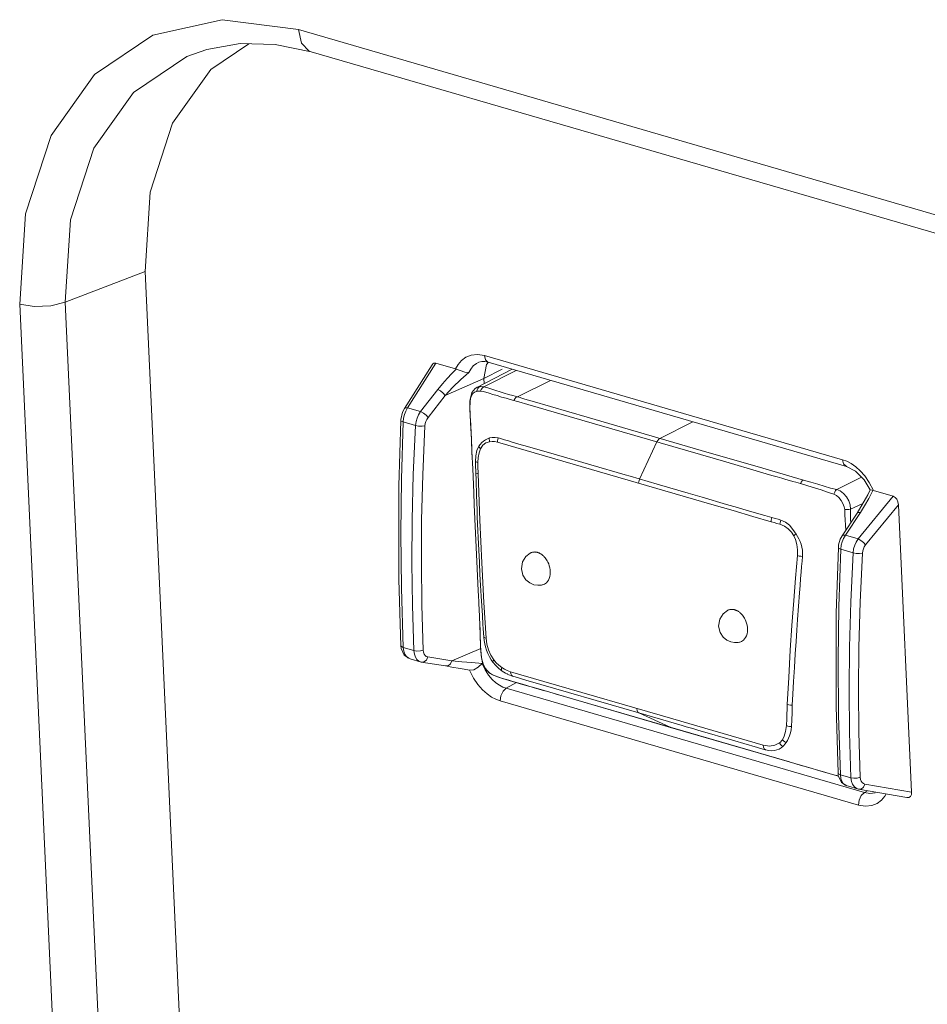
# Model space of a CAD drawing. Header units: millimetres. Extents: x 3925 to 5043, y -86 to 778.
# Tile 205 of 256: x 4862.63 to 4869.24, y 101.86 to 109.03. Entities that reach past the tile are written whole.
import ezdxf

# ---------------------------------------------------------------- set-up
doc = ezdxf.new("R2010")
doc.units = ezdxf.units.MM
doc.header["$LTSCALE"] = 46.255
doc.layers.add('A70-LETO-KEYDXF_CONTINUOUS_LINE', color=7, linetype='CONTINUOUS')
doc.layers.add('H30K-REAR-CODXF_CONTINUOUS_LINE', color=7, linetype='CONTINUOUS')

msp = doc.modelspace()

# ---------------------------------------------------------------- linework, layer by layer
at = {"layer": 'A70-LETO-KEYDXF_CONTINUOUS_LINE', "color": 7, "linetype": 'Continuous', "lineweight": 0}
for p, q in [((4866.2174, 106.485), (4865.9588, 106.3526)), ((4866.0099, 106.3562), (4866.2465, 106.4765)), ((4865.9597, 106.3528), (4865.9461, 106.3443)), ((4865.9597, 106.3528), (4865.9588, 106.3524)), ((4865.9723, 106.3528), (4865.9804, 106.3583)), ((4865.9804, 106.3583), (4865.9897, 106.3585)), ((4865.9897, 106.3585), (4865.9995, 106.3577)), ((4865.9915, 106.3381), (4865.9999, 106.349)), ((4865.9995, 106.3577), (4866.0099, 106.3562)), ((4865.9999, 106.349), (4866.0099, 106.3562)), ((4866.496, 106.4039), (4866.2568, 106.2826)), ((4865.9231, 106.3156), (4865.9101, 106.2648)), ((4865.9137, 106.2714), (4865.9196, 106.291)), ((4865.9461, 106.3443), (4865.9231, 106.3156)), ((4865.9418, 106.3178), (4865.9577, 106.3236)), ((4865.9653, 106.3247), (4865.9569, 106.3235)), ((4865.9855, 106.3247), (4865.9915, 106.3381)), ((4866.2568, 106.2826), (4866.2205, 106.2924)), ((4865.9092, 106.2557), (4865.9076, 106.2139)), ((4865.9106, 106.2497), (4865.9085, 106.1991)), ((4865.9101, 106.2648), (4865.9092, 106.2558)), ((4865.9092, 106.2558), (4865.9092, 106.2556)), ((4865.9092, 106.2556), (4865.9106, 106.2497)), ((4865.9106, 106.2497), (4865.9137, 106.2714)), ((4866.2651, 106.2478), (4866.331, 106.2282)), ((4866.331, 106.2282), (4866.54, 106.1678)), ((4866.4971, 106.2129), (4866.3619, 106.2519)), ((4866.7629, 106.1354), (4866.4971, 106.2129)), ((4865.9085, 106.1991), (4865.9107, 106.1425)), ((4866.54, 106.1678), (4867.7724, 105.8092)), ((4867.6527, 105.8767), (4866.7629, 106.1354)), ((4867.2932, 105.9812), (4867.5323, 106.1025)), ((4865.9187, 106.0155), (4865.9187, 106.0154)), ((4865.9187, 106.0154), (4865.919, 106.0139)), ((4865.919, 106.0139), (4865.9201, 105.9849)), ((4865.9201, 105.9849), (4865.9211, 105.956)), ((4865.9211, 105.956), (4865.9222, 105.9191)), ((4866.3295, 105.9221), (4866.2665, 105.9401)), ((4866.5388, 105.8611), (4866.3295, 105.9221)), ((4867.2705, 105.9552), (4867.1451, 105.6848)), ((4865.9234, 105.8855), (4865.9292, 105.7589)), ((4867.0408, 105.7151), (4866.5388, 105.8611)), ((4865.9254, 105.8412), (4865.9255, 105.84)), ((4867.7724, 105.8092), (4868.0184, 105.7378)), ((4865.9292, 105.7589), (4865.9367, 105.5879)), ((4865.9697, 105.7238), (4865.9807, 105.3859)), ((4867.0756, 105.705), (4867.0408, 105.7151)), ((4867.2724, 105.6478), (4867.0756, 105.705)), ((4868.7599, 105.6993), (4868.581, 105.6086)), ((4865.9367, 105.5879), (4865.9407, 105.498)), ((4865.9407, 105.498), (4865.9597, 105.0851)), ((4868.6815, 105.4653), (4868.7705, 105.5069)), ((4868.6397, 105.4252), (4868.6387, 105.4626)), ((4868.6416, 105.3889), (4868.6397, 105.4252)), ((4865.9807, 105.3859), (4865.9948, 105.0736)), ((4865.9779, 105.0772), (4865.9736, 105.1667)), ((4865.9597, 105.0851), (4865.9697, 104.8737)), ((4865.9823, 104.9916), (4865.9779, 105.0772)), ((4865.9868, 104.9102), (4865.9823, 104.9916)), ((4865.9697, 104.8737), (4865.9716, 104.8322)), ((4866.0002, 104.6904), (4865.9914, 104.8328)), ((4865.9754, 104.7375), (4865.9755, 104.7365)), ((4865.9761, 104.7249), (4865.9756, 104.7365)), ((4865.9936, 104.3845), (4865.9936, 104.3841)), ((4865.9936, 104.3841), (4865.9941, 104.3828)), ((4865.9998, 104.3552), (4865.9941, 104.3828)), ((4866.0086, 104.3302), (4865.9998, 104.3552)), ((4866.0969, 104.3278), (4866.0761, 104.3516)), ((4866.0205, 104.3086), (4866.0086, 104.3302)), ((4866.0337, 104.291), (4866.0205, 104.3086)), ((4866.0337, 104.291), (4866.035, 104.2886)), ((4866.035, 104.2886), (4866.0435, 104.2799)), ((4866.0412, 104.2829), (4866.0437, 104.2797)), ((4866.0438, 104.2796), (4866.0526, 104.2724)), ((4866.0526, 104.2724), (4866.0782, 104.2573)), ((4866.1099, 104.3149), (4866.0969, 104.3278)), ((4866.1102, 104.3146), (4866.1099, 104.3149)), ((4866.1197, 104.306), (4866.1102, 104.3146)), ((4866.1447, 104.2864), (4866.1197, 104.306)), ((4866.1201, 104.3292), (4866.1404, 104.3134)), ((4866.1409, 104.2904), (4866.1448, 104.2863)), ((4866.1677, 104.2718), (4866.1447, 104.2864)), ((4866.1798, 104.2654), (4866.1677, 104.2718)), ((4866.1813, 104.2904), (4866.2043, 104.2817)), ((4866.448, 104.2108), (4866.2043, 104.2817)), ((4866.2061, 104.2671), (4866.2043, 104.2817)), ((4866.0657, 104.2648), (4866.0801, 104.2575)), ((4866.0782, 104.2573), (4866.085, 104.2543)), ((4866.085, 104.2543), (4866.0801, 104.2575)), ((4866.0864, 104.2537), (4866.1461, 104.2327)), ((4866.1814, 104.2646), (4866.1798, 104.2654)), ((4866.1798, 104.2654), (4866.1817, 104.2644)), ((4866.2217, 104.2105), (4866.2914, 104.1909)), ((4867.3878, 103.9374), (4866.448, 104.2108)), ((4866.4083, 104.1565), (4866.4056, 104.1575)), ((4867.3676, 103.8774), (4866.5298, 104.121)), ((4867.1403, 103.9813), (4867.4559, 103.8895)), ((4867.1403, 103.9813), (4867.3676, 103.8774)), ((4868.2165, 103.939), (4868.2204, 104.0433)), ((4867.0299, 103.9754), (4867.3701, 103.8765)), ((4868.0439, 103.7466), (4867.3878, 103.9374)), ((4868.2136, 103.8897), (4868.2165, 103.939)), ((4868.2371, 103.6245), (4867.3676, 103.8774)), ((4867.3701, 103.8765), (4867.3676, 103.8774)), ((4867.3701, 103.8765), (4868.0262, 103.6856)), ((4867.9039, 103.7591), (4868.0039, 103.7301)), ((4868.0039, 103.7301), (4868.0424, 103.7186)), ((4868.0424, 103.7186), (4868.0611, 103.7135)), ((4868.0262, 103.6856), (4868.3348, 103.5961)), ((4868.332, 103.5972), (4868.2902, 103.6091)), ((4868.332, 103.5972), (4868.3348, 103.5961))]:
    msp.add_line(p, q, dxfattribs=at)
for points in [[(4865.9577, 106.3236), (4865.9607, 106.335), (4865.9656, 106.3448), (4865.9723, 106.3528)], [(4865.9804, 106.3583), (4865.9619, 106.3538), (4865.9597, 106.3528)], [(4866.0099, 106.3562), (4866.0397, 106.3492), (4866.0682, 106.3401), (4866.0987, 106.3294), (4866.1285, 106.3195), (4866.159, 106.31), (4866.1897, 106.301), (4866.2205, 106.2924)], [(4865.9196, 106.291), (4865.9291, 106.3071), (4865.9418, 106.3178)], [(4865.9855, 106.3247), (4865.9749, 106.3252), (4865.9653, 106.3247)], [(4865.9855, 106.3247), (4866.0046, 106.3223), (4866.0261, 106.3174)], [(4866.0261, 106.3174), (4866.0503, 106.3105), (4866.0771, 106.3018), (4866.1067, 106.2923), (4866.1396, 106.2824), (4866.1732, 106.2729), (4866.2029, 106.2648), (4866.2291, 106.2579)], [(4866.2291, 106.2579), (4866.2354, 106.269), (4866.243, 106.2779), (4866.2516, 106.284)], [(4866.2924, 106.2725), (4866.2739, 106.2778), (4866.2568, 106.2826)], [(4865.9076, 106.2139), (4865.9139, 106.0933), (4865.9187, 106.0154)], [(4866.2291, 106.2579), (4866.247, 106.253), (4866.2651, 106.2478)], [(4866.3619, 106.2519), (4866.336, 106.2595), (4866.2924, 106.2725)], [(4865.9107, 106.1425), (4865.9152, 106.0805), (4865.919, 106.0139)], [(4865.9187, 106.0155), (4865.9205, 105.9694), (4865.9237, 105.8752), (4865.9254, 105.8412)], [(4865.9741, 105.9238), (4865.9602, 105.8923), (4865.9523, 105.8552), (4865.9501, 105.8138)], [(4865.9741, 105.9238), (4865.9836, 105.9378), (4865.995, 105.9505), (4866.0076, 105.9616), (4866.0214, 105.9711), (4866.0359, 105.9788), (4866.0512, 105.9846)], [(4865.9868, 105.9052), (4865.9812, 105.9113), (4865.9769, 105.9175), (4865.9741, 105.9238)], [(4866.0524, 105.9571), (4866.026, 105.9483), (4866.0034, 105.931), (4865.9868, 105.9052)], [(4866.0524, 105.9571), (4866.0508, 105.9663), (4866.0504, 105.9756), (4866.0512, 105.9846)], [(4866.0512, 105.9846), (4866.0715, 105.9885), (4866.0932, 105.9882), (4866.1158, 105.9841)], [(4866.0524, 105.9571), (4866.0701, 105.9588), (4866.0892, 105.9577), (4866.1094, 105.9539)], [(4866.1158, 105.9841), (4866.1124, 105.9742), (4866.1102, 105.9641), (4866.1094, 105.9539)], [(4866.1094, 105.9539), (4867.6713, 105.4996), (4867.8259, 105.4548), (4867.9694, 105.413), (4868.1019, 105.3742)], [(4866.1889, 105.9625), (4866.1518, 105.9739), (4866.1333, 105.9794), (4866.1158, 105.9841)], [(4866.2665, 105.9401), (4866.2085, 105.9568), (4866.1889, 105.9625)], [(4867.2705, 105.9552), (4867.2769, 105.9663), (4867.2846, 105.9751), (4867.2932, 105.9812)], [(4865.9672, 105.8045), (4865.9692, 105.8425), (4865.9759, 105.8764), (4865.9868, 105.9052)], [(4868.3379, 105.6776), (4868.0015, 105.7752), (4867.6527, 105.8767)], [(4865.9501, 105.8138), (4865.9528, 105.8103), (4865.9586, 105.8071), (4865.9672, 105.8045)], [(4865.9501, 105.8138), (4865.9505, 105.7873), (4865.9525, 105.7321)], [(4865.9672, 105.8045), (4865.9677, 105.7782), (4865.9697, 105.7238)], [(4865.9575, 105.5663), (4865.9542, 105.6769), (4865.9525, 105.7321)], [(4865.9697, 105.7239), (4865.9611, 105.7261), (4865.9552, 105.7289), (4865.9525, 105.7321)], [(4868.0184, 105.7378), (4868.066, 105.724), (4868.1086, 105.7115), (4868.1468, 105.7005), (4868.1805, 105.6904), (4868.2104, 105.6816), (4868.2372, 105.6743), (4868.2607, 105.6674), (4868.2815, 105.6616), (4868.2998, 105.6562), (4868.3157, 105.6514)], [(4867.1378, 105.6548), (4867.1389, 105.6649), (4867.1414, 105.675), (4867.1451, 105.6848)], [(4867.7786, 105.5005), (4867.6002, 105.5524), (4867.4994, 105.5817), (4867.2724, 105.6478)], [(4868.3379, 105.6776), (4868.3295, 105.6715), (4868.322, 105.6626), (4868.3157, 105.6513)], [(4868.5135, 105.5904), (4868.4675, 105.6058), (4868.4436, 105.6136), (4868.4197, 105.621), (4868.3945, 105.6286), (4868.369, 105.6361), (4868.3157, 105.6514)], [(4868.3379, 105.6776), (4868.392, 105.6624), (4868.4429, 105.6476), (4868.4902, 105.6332), (4868.5354, 105.6197), (4868.581, 105.6086)], [(4865.9736, 105.1667), (4865.9692, 105.2604), (4865.9672, 105.3073), (4865.965, 105.3582), (4865.963, 105.4091), (4865.961, 105.46), (4865.9592, 105.511), (4865.9575, 105.5663)], [(4868.5602, 105.5752), (4868.5362, 105.5829), (4868.5135, 105.5904)], [(4868.5602, 105.5752), (4868.5656, 105.5893), (4868.5727, 105.6007), (4868.581, 105.6086)], [(4868.6387, 105.4626), (4868.6351, 105.4837), (4868.6257, 105.5068), (4868.6121, 105.5298), (4868.5958, 105.5502), (4868.5781, 105.566), (4868.5602, 105.5752)], [(4868.6815, 105.4653), (4868.678, 105.4965), (4868.6675, 105.5274), (4868.6511, 105.5559), (4868.6304, 105.5802), (4868.6066, 105.5983), (4868.581, 105.6086)], [(4867.9294, 105.4568), (4867.8571, 105.4778), (4867.7786, 105.5005)], [(4868.109, 105.4042), (4868.0557, 105.4196), (4867.9294, 105.4568)], [(4868.6387, 105.4626), (4868.6544, 105.4621), (4868.6691, 105.463), (4868.6815, 105.4653)], [(4868.6815, 105.4653), (4868.681, 105.3913), (4868.6824, 105.3653)], [(4868.1019, 105.3742), (4868.1029, 105.3843), (4868.1053, 105.3944), (4868.109, 105.4042)], [(4868.1662, 105.3557), (4868.1453, 105.3622), (4868.1238, 105.3682), (4868.1019, 105.3742)], [(4868.1743, 105.3854), (4868.1532, 105.392), (4868.1314, 105.3981), (4868.109, 105.4041)], [(4868.1662, 105.3557), (4868.1676, 105.3657), (4868.1703, 105.3757), (4868.1743, 105.3854)], [(4868.1662, 105.3557), (4868.1991, 105.3412), (4868.2276, 105.3217), (4868.2509, 105.2981), (4868.268, 105.2726)], [(4868.1743, 105.3854), (4868.2067, 105.3711), (4868.2362, 105.3484), (4868.2619, 105.3184), (4868.2852, 105.2839)], [(4868.6479, 105.3138), (4868.6448, 105.3487), (4868.6416, 105.3889)], [(4868.268, 105.2726), (4868.273, 105.2764), (4868.2787, 105.2802), (4868.285, 105.2842)], [(4868.268, 105.2726), (4868.2807, 105.2436), (4868.2902, 105.209), (4868.2955, 105.17), (4868.2953, 105.1273)], [(4868.2852, 105.2839), (4868.2954, 105.2669), (4868.3045, 105.2497), (4868.3132, 105.2305), (4868.3206, 105.2109), (4868.3265, 105.1895), (4868.3302, 105.1675), (4868.3317, 105.1439), (4868.331, 105.1213)], [(4866.349, 105.1459), (4866.3169, 105.1211), (4866.2921, 105.0817), (4866.2836, 105.0302)], [(4866.4015, 105.1506), (4866.4003, 105.1509), (4866.3982, 105.1514), (4866.3959, 105.152), (4866.3934, 105.1525), (4866.3907, 105.1529), (4866.3879, 105.1532), (4866.3844, 105.1535), (4866.3808, 105.1537), (4866.377, 105.1536), (4866.373, 105.1533), (4866.369, 105.1528), (4866.3649, 105.152), (4866.3606, 105.1508), (4866.3562, 105.1493), (4866.3516, 105.1473), (4866.349, 105.1459)], [(4866.4943, 105.0047), (4866.4935, 105.0227), (4866.491, 105.039), (4866.4872, 105.0538), (4866.4826, 105.0671), (4866.4776, 105.0787), (4866.4724, 105.0888), (4866.4672, 105.0973), (4866.4622, 105.1047), (4866.4573, 105.111), (4866.4528, 105.1164), (4866.4484, 105.121), (4866.4443, 105.1251), (4866.4403, 105.1287), (4866.4364, 105.1319), (4866.4326, 105.1348), (4866.429, 105.1374), (4866.4254, 105.1398), (4866.4218, 105.1419), (4866.4184, 105.1437), (4866.4152, 105.1453), (4866.4124, 105.1465), (4866.4098, 105.1477), (4866.4072, 105.1486), (4866.4049, 105.1495), (4866.4028, 105.1502), (4866.4015, 105.1506)], [(4865.9948, 105.0736), (4866.0108, 104.7869), (4866.0275, 104.5255)], [(4868.2204, 104.0433), (4868.2307, 104.2406), (4868.2425, 104.4386), (4868.2546, 104.6192), (4868.268, 104.8002), (4868.2807, 104.9637), (4868.2953, 105.1273)], [(4868.331, 105.1213), (4868.3283, 105.0866), (4868.3246, 105.0482), (4868.3209, 105.006), (4868.3172, 104.9599), (4868.3133, 104.9096), (4868.3092, 104.8551), (4868.295, 104.6609)], [(4868.2953, 105.1273), (4868.306, 105.1244), (4868.3181, 105.1223), (4868.331, 105.1213)], [(4866.2836, 105.0302), (4866.2944, 104.9848), (4866.317, 104.9508), (4866.3453, 104.9281), (4866.375, 104.9155), (4866.4032, 104.9111), (4866.4293, 104.9127), (4866.4352, 104.9139)], [(4866.4352, 104.9139), (4866.4385, 104.9147), (4866.4448, 104.9168), (4866.4515, 104.9198), (4866.4586, 104.9242), (4866.4659, 104.9303), (4866.4734, 104.9384), (4866.4803, 104.9486), (4866.4861, 104.9608), (4866.4905, 104.9745), (4866.4933, 104.9893), (4866.4943, 105.0047)], [(4865.9914, 104.8328), (4865.9891, 104.8715), (4865.9868, 104.9102)], [(4865.9716, 104.8322), (4865.9732, 104.7928), (4865.9739, 104.7741), (4865.9756, 104.7365)], [(4865.9754, 104.7375), (4865.9817, 104.6238), (4865.9865, 104.4669), (4865.9936, 104.3845)], [(4867.7201, 104.6124), (4867.7286, 104.6637), (4867.7533, 104.7031), (4867.7855, 104.7281)], [(4867.8381, 104.7327), (4867.8369, 104.7331), (4867.8348, 104.7336), (4867.8325, 104.7341), (4867.83, 104.7346), (4867.8273, 104.735), (4867.8244, 104.7354), (4867.821, 104.7357), (4867.8174, 104.7359), (4867.8135, 104.7358), (4867.8096, 104.7355), (4867.8056, 104.735), (4867.8014, 104.7341), (4867.7972, 104.733), (4867.7928, 104.7314), (4867.7882, 104.7294), (4867.7855, 104.7281)], [(4867.9309, 104.5868), (4867.9301, 104.6048), (4867.9276, 104.6211), (4867.9238, 104.6359), (4867.9192, 104.6493), (4867.9142, 104.6609), (4867.909, 104.6709), (4867.9038, 104.6795), (4867.8988, 104.6868), (4867.8939, 104.6931), (4867.8893, 104.6985), (4867.885, 104.7032), (4867.8808, 104.7073), (4867.8769, 104.7109), (4867.873, 104.7141), (4867.8692, 104.717), (4867.8655, 104.7196), (4867.8619, 104.7219), (4867.8584, 104.724), (4867.855, 104.7258), (4867.8518, 104.7274), (4867.849, 104.7287), (4867.8463, 104.7298), (4867.8438, 104.7308), (4867.8415, 104.7316), (4867.8394, 104.7323), (4867.8381, 104.7327)], [(4866.0106, 104.5337), (4866.0079, 104.565), (4866.0057, 104.5956), (4866.0039, 104.6259), (4866.0002, 104.6904)], [(4868.295, 104.6609), (4868.2896, 104.5848), (4868.284, 104.5021), (4868.2782, 104.4118), (4868.2722, 104.3129), (4868.2663, 104.2109), (4868.2611, 104.1193), (4868.2571, 104.0381)], [(4865.9849, 104.5498), (4865.9836, 104.588), (4865.9817, 104.6247)], [(4867.8719, 104.4961), (4867.8629, 104.4944), (4867.8357, 104.4935), (4867.8086, 104.4986), (4867.7803, 104.5112), (4867.753, 104.5335), (4867.7309, 104.5672), (4867.7201, 104.6124)], [(4867.8719, 104.4961), (4867.8751, 104.4968), (4867.8813, 104.4989), (4867.888, 104.502), (4867.8951, 104.5064), (4867.9025, 104.5124), (4867.9099, 104.5205), (4867.9168, 104.5308), (4867.9227, 104.5429), (4867.9271, 104.5567), (4867.9298, 104.5715), (4867.9309, 104.5868)], [(4865.9872, 104.4545), (4865.9862, 104.4833), (4865.9849, 104.5498)], [(4866.0106, 104.5337), (4866.0131, 104.5303), (4866.0189, 104.5275), (4866.0275, 104.5255)], [(4866.0106, 104.5337), (4866.0134, 104.5096), (4866.0173, 104.4857), (4866.0227, 104.4626), (4866.0301, 104.4383), (4866.0394, 104.4141), (4866.0506, 104.3907), (4866.0632, 104.3694), (4866.0763, 104.3514)], [(4866.0829, 104.368), (4866.0605, 104.4024), (4866.0443, 104.4416), (4866.0334, 104.483), (4866.0275, 104.5255)], [(4865.9941, 104.3828), (4865.9911, 104.4043), (4865.9888, 104.4282), (4865.9872, 104.4545)], [(4865.9936, 104.3841), (4866.0018, 104.3472), (4866.0257, 104.3004), (4866.0351, 104.2886)], [(4866.083, 104.368), (4866.0784, 104.3611), (4866.0762, 104.3555), (4866.0763, 104.3514)], [(4866.0829, 104.368), (4866.1009, 104.3475), (4866.1201, 104.3292)], [(4866.0412, 104.2829), (4866.0387, 104.2855), (4866.0362, 104.2881), (4866.0337, 104.291)], [(4866.0412, 104.2829), (4866.0527, 104.2732), (4866.0657, 104.2648)], [(4866.1404, 104.3133), (4866.1387, 104.3043), (4866.1388, 104.2965), (4866.1409, 104.2904)], [(4866.1404, 104.3134), (4866.16, 104.3009), (4866.1813, 104.2904)], [(4866.0801, 104.2575), (4866.0982, 104.2501), (4866.1182, 104.243)], [(4866.1182, 104.243), (4866.1402, 104.2356), (4866.1646, 104.2277)], [(4866.1461, 104.2327), (4866.2931, 104.1898), (4866.4083, 104.1565)], [(4866.1646, 104.2277), (4866.1917, 104.2194), (4866.2217, 104.2105)], [(4866.2194, 104.2492), (4866.1926, 104.2594), (4866.1814, 104.2646)], [(4866.2194, 104.2492), (4866.2114, 104.2559), (4866.2061, 104.2671)], [(4866.2194, 104.2492), (4866.2381, 104.2434), (4866.2766, 104.2325)], [(4866.2766, 104.2325), (4866.3159, 104.221), (4867.1403, 103.9813)], [(4866.2914, 104.1909), (4866.3312, 104.1795), (4866.3707, 104.1679), (4866.4523, 104.1437)], [(4866.4082, 104.1565), (4866.68, 104.0772), (4867.0299, 103.9754)], [(4867.1403, 103.9813), (4867.1319, 103.9881), (4867.1264, 103.9994), (4867.1241, 104.0142)], [(4868.2204, 104.0433), (4868.2313, 104.0401), (4868.2438, 104.0381), (4868.257, 104.0373)], [(4868.257, 104.0373), (4868.255, 103.982), (4868.2529, 103.9302), (4868.25, 103.8823)], [(4867.4559, 103.8895), (4867.4849, 103.8811), (4867.5139, 103.8726), (4867.5409, 103.8648), (4867.5679, 103.8569)], [(4867.5679, 103.8569), (4867.8384, 103.7782), (4867.9039, 103.7591)], [(4868.2136, 103.8897), (4868.2084, 103.8475), (4868.1987, 103.8126), (4868.1851, 103.7855)], [(4868.25, 103.8823), (4868.2475, 103.8592), (4868.2432, 103.8358), (4868.2371, 103.8157), (4868.2293, 103.7969), (4868.2209, 103.7811), (4868.2114, 103.7661)], [(4868.2137, 103.8896), (4868.2245, 103.886), (4868.2368, 103.8835), (4868.2501, 103.8823)], [(4868.1851, 103.7855), (4868.1788, 103.7772), (4868.1716, 103.7697), (4868.1632, 103.763)], [(4868.185, 103.7854), (4868.1927, 103.7778), (4868.2016, 103.7713), (4868.2114, 103.7661)], [(4868.188, 103.7372), (4868.1953, 103.7451), (4868.2031, 103.7547), (4868.2114, 103.7661)], [(4868.1632, 103.763), (4868.1309, 103.7467), (4868.0909, 103.7402), (4868.0439, 103.7466)], [(4868.0439, 103.7466), (4868.0465, 103.732), (4868.0524, 103.7205), (4868.0611, 103.7135)], [(4868.0611, 103.7135), (4868.0856, 103.7086), (4868.1075, 103.7067), (4868.1272, 103.7078), (4868.1453, 103.7118), (4868.1619, 103.7186), (4868.1763, 103.7274), (4868.188, 103.7372)], [(4868.1632, 103.763), (4868.17, 103.7528), (4868.1785, 103.744), (4868.188, 103.7372)], [(4868.332, 103.5972), (4868.3679, 103.5869), (4868.4077, 103.5755)], [(4868.3348, 103.5961), (4868.3765, 103.5842), (4868.4563, 103.5608)], [(4868.4077, 103.5755), (4868.4943, 103.55), (4868.5337, 103.5387), (4868.5692, 103.529), (4868.5937, 103.5225)], [(4868.4563, 103.5608), (4868.5329, 103.5381), (4868.5943, 103.5212)]]:
    msp.add_lwpolyline(points, dxfattribs=at)
at = {"layer": 'H30K-REAR-CODXF_CONTINUOUS_LINE', "color": 7, "linetype": 'Continuous', "lineweight": 0}
for p, q in [((4864.6596, 108.9582), (4864.1057, 109.0305)), ((4864.6596, 108.9582), (4901.4245, 98.2647)), ((4864.2996, 108.8555), (4864.0216, 108.6678)), ((4864.4917, 108.8505), (4864.753, 108.7968)), ((4864.753, 108.7968), (4901.518, 98.1033)), ((4863.5433, 107.1966), (4862.9611, 106.9721)), ((4863.9225, 98.9556), (4863.5433, 107.1966)), ((4863.0094, 98.7165), (4862.6301, 106.9576)), ((4862.9611, 106.9721), (4863.3404, 98.7311)), ((4865.9643, 106.5925), (4866.0145, 106.5842)), ((4866.0145, 106.5842), (4868.623, 105.8255)), ((4865.6339, 106.5177), (4865.432, 106.1987)), ((4865.6612, 106.5282), (4865.4556, 106.2035)), ((4865.6612, 106.5282), (4865.8045, 106.4865)), ((4865.958, 106.5273), (4865.9743, 106.5353)), ((4866.0101, 106.4163), (4866.0293, 106.52)), ((4866.0175, 106.5407), (4866.0425, 106.5358)), ((4866.0293, 106.52), (4866.0433, 106.5351)), ((4866.0425, 106.5358), (4868.6511, 105.7771)), ((4865.8383, 106.4757), (4865.8049, 106.4873)), ((4865.9019, 106.4606), (4865.842, 106.4089)), ((4866.0101, 106.4163), (4866.145, 106.4857)), ((4865.729, 106.2932), (4866.0101, 106.4163)), ((4865.7843, 106.353), (4865.729, 106.2932)), ((4865.842, 106.4089), (4865.7843, 106.353)), ((4866.0118, 106.3797), (4866.0101, 106.4163)), ((4865.5494, 106.1762), (4865.6743, 106.3366)), ((4865.604, 106.1329), (4865.729, 106.2932)), ((4865.432, 106.1989), (4865.4183, 106.1718)), ((4865.432, 106.1989), (4865.432, 106.1987)), ((4865.4556, 106.2035), (4865.5494, 106.1762)), ((4865.5348, 106.1533), (4865.5494, 106.1762)), ((4865.5897, 106.1501), (4865.604, 106.1329)), ((4865.4262, 106.1293), (4865.4229, 106.1007)), ((4865.4229, 106.1007), (4865.5128, 106.0746)), ((4865.5128, 106.0746), (4865.5353, 106.0702)), ((4865.5353, 106.0702), (4865.5602, 106.0693)), ((4865.5602, 106.0693), (4865.5815, 106.0721)), ((4868.6511, 105.7771), (4868.7166, 105.7431)), ((4868.7166, 105.7431), (4868.7799, 105.6792)), ((4868.7855, 105.7075), (4868.8179, 105.6604)), ((4868.7799, 105.6792), (4868.8232, 105.6061)), ((4868.8179, 105.6604), (4868.8478, 105.6014)), ((4868.807, 105.5703), (4868.7305, 105.4373)), ((4868.7371, 105.2491), (4868.9911, 105.5597)), ((4868.8232, 105.6063), (4868.807, 105.5703)), ((4868.8478, 105.6014), (4868.9911, 105.5597)), ((4868.7839, 105.4888), (4868.7535, 105.441)), ((4868.7905, 105.2052), (4869.0297, 105.4978)), ((4869.1261, 103.405), (4869.0297, 105.4978)), ((4868.7305, 105.4373), (4868.6204, 105.2726)), ((4868.7535, 105.441), (4868.6433, 105.2763)), ((4868.6204, 105.2726), (4868.6061, 105.246)), ((4868.6433, 105.2763), (4868.7371, 105.2491)), ((4868.5943, 105.205), (4868.5923, 105.1853)), ((4868.6061, 105.246), (4868.5943, 105.205)), ((4868.6131, 105.2024), (4868.6096, 105.1738)), ((4868.7222, 105.2262), (4868.7371, 105.2491)), ((4868.7371, 105.2491), (4868.7568, 105.2384)), ((4868.7568, 105.2384), (4868.7763, 105.2224)), ((4868.7763, 105.2224), (4868.7905, 105.2052)), ((4868.6096, 105.1738), (4868.6996, 105.1477)), ((4868.6996, 105.1477), (4868.7215, 105.1433)), ((4868.7215, 105.1433), (4868.7459, 105.1422)), ((4868.7459, 105.1422), (4868.7671, 105.1447)), ((4865.5007, 104.4355), (4865.4904, 104.7638)), ((4865.4098, 104.4649), (4865.4065, 104.4712)), ((4865.4238, 104.4579), (4865.4098, 104.4649)), ((4865.4238, 104.4579), (4865.5007, 104.4355)), ((4865.5007, 104.4355), (4865.5231, 104.4321)), ((4865.5044, 104.4086), (4865.5007, 104.4355)), ((4865.5231, 104.4321), (4865.5481, 104.4334)), ((4865.5481, 104.4334), (4865.5694, 104.4391)), ((4865.7784, 104.3603), (4865.9878, 104.4519)), ((4865.4306, 104.402), (4865.4686, 104.377)), ((4865.4566, 104.3824), (4865.4686, 104.377)), ((4865.4736, 104.376), (4865.5552, 104.3523)), ((4865.7307, 104.3235), (4865.5552, 104.3523)), ((4865.592, 104.3667), (4865.6028, 104.389)), ((4865.7784, 104.3603), (4865.6028, 104.389)), ((4865.7784, 104.3603), (4865.8495, 104.3549)), ((4865.8495, 104.3549), (4865.9225, 104.3488)), ((4865.9225, 104.3488), (4865.9972, 104.3418)), ((4866.0192, 104.2955), (4865.9972, 104.3418)), ((4865.7769, 104.3159), (4865.7307, 104.3235)), ((4866.1735, 104.1609), (4866.2486, 104.2028)), ((4868.782, 103.4022), (4866.1735, 104.1609)), ((4868.7388, 103.3107), (4866.1302, 104.0694)), ((4868.6842, 103.5095), (4868.6741, 103.8379)), ((4868.5931, 103.5392), (4868.59, 103.5453)), ((4868.6073, 103.5319), (4868.5931, 103.5392)), ((4868.6073, 103.5319), (4868.6842, 103.5095)), ((4868.6842, 103.5095), (4868.7061, 103.5062)), ((4868.6879, 103.4826), (4868.6842, 103.5095)), ((4868.7061, 103.5062), (4868.7305, 103.5073)), ((4868.7305, 103.5073), (4868.7517, 103.5127)), ((4868.6146, 103.4759), (4868.6531, 103.4508)), ((4868.6408, 103.4563), (4868.6531, 103.4508)), ((4868.6583, 103.4497), (4868.7398, 103.426)), ((4869.0917, 103.3668), (4868.7398, 103.426)), ((4868.7755, 103.4402), (4868.7862, 103.4622)), ((4868.782, 103.4022), (4868.805, 103.415)), ((4869.1261, 103.405), (4868.7862, 103.4622)), ((4868.7591, 103.3805), (4868.782, 103.4022)), ((4868.8226, 103.3958), (4868.782, 103.4022)), ((4868.8595, 103.4003), (4868.8226, 103.3958)), ((4868.7891, 103.3024), (4868.7388, 103.3107))]:
    msp.add_line(p, q, dxfattribs=at)
for points in [[(4864.1057, 109.0305), (4863.5996, 108.9186), (4863.1745, 108.6313), (4862.8584, 108.188), (4862.6724, 107.6177), (4862.6301, 106.9576)], [(4864.6596, 108.9582), (4864.6832, 108.8599), (4864.7388, 108.8022), (4864.753, 108.7968)], [(4863.9926, 108.8143), (4864.2369, 108.8571), (4864.4917, 108.8505)], [(4863.9926, 108.8143), (4863.8467, 108.7624), (4863.4579, 108.4997), (4863.1689, 108.094), (4862.9994, 107.573), (4862.9611, 106.9721)], [(4864.0216, 108.6678), (4863.7433, 108.2769), (4863.5801, 107.7751), (4863.5433, 107.1966)], [(4862.9611, 106.9721), (4862.8562, 106.9463), (4862.7367, 106.9411), (4862.6301, 106.9576)], [(4865.8045, 106.4865), (4865.8228, 106.52), (4865.847, 106.5488), (4865.8788, 106.5724), (4865.9183, 106.588), (4865.9643, 106.5925)], [(4866.0145, 106.5842), (4866.0222, 106.5536), (4866.0402, 106.5366), (4866.0425, 106.5358)], [(4865.9019, 106.4606), (4865.915, 106.4855), (4865.9335, 106.5084), (4865.958, 106.5273)], [(4865.9743, 106.5353), (4865.9947, 106.5404), (4866.0175, 106.5407)], [(4865.7433, 106.4184), (4865.7764, 106.4535), (4865.8086, 106.4854)], [(4865.9019, 106.4606), (4865.8725, 106.4641), (4865.8383, 106.4757)], [(4865.6743, 106.3366), (4865.7093, 106.3796), (4865.7433, 106.4184)], [(4865.6743, 106.3366), (4865.6947, 106.3263), (4865.7147, 106.3105), (4865.729, 106.2932)], [(4865.4183, 106.1718), (4865.406, 106.1194), (4865.4055, 106.112)], [(4865.4556, 106.2035), (4865.4423, 106.1797), (4865.4327, 106.1552), (4865.4262, 106.1293)], [(4865.4556, 106.2035), (4865.4386, 106.2035), (4865.432, 106.1989)], [(4865.5128, 106.0746), (4865.5167, 106.1034), (4865.5241, 106.1293), (4865.5348, 106.1533)], [(4865.5494, 106.1762), (4865.5698, 106.1659), (4865.5897, 106.1501)], [(4865.5815, 106.0721), (4865.5839, 106.0893), (4865.5885, 106.1048), (4865.595, 106.1192), (4865.604, 106.1329)], [(4865.4055, 106.112), (4865.3922, 105.6344), (4865.3923, 104.9537), (4865.4065, 104.4712)], [(4865.4229, 106.1007), (4865.4088, 106.1068), (4865.4055, 106.112)], [(4865.4229, 106.1007), (4865.4105, 105.6834), (4865.4066, 105.2912), (4865.4105, 104.8899), (4865.4238, 104.4579)], [(4865.4904, 104.7638), (4865.4867, 105.0752), (4865.4887, 105.3879), (4865.4969, 105.7176), (4865.5128, 106.0746)], [(4865.5694, 104.4391), (4865.5592, 104.7663), (4865.5554, 105.0765), (4865.5574, 105.388), (4865.5657, 105.7164), (4865.5815, 106.0721)], [(4868.623, 105.8255), (4868.6542, 105.8141), (4868.686, 105.7974), (4868.7186, 105.7749), (4868.7519, 105.7454), (4868.7855, 105.7075)], [(4868.623, 105.8255), (4868.6307, 105.7949), (4868.6488, 105.7779), (4868.6511, 105.7771)], [(4868.8438, 105.6026), (4868.8152, 105.544), (4868.7839, 105.4888)], [(4868.8474, 105.6023), (4868.8259, 105.6067), (4868.8232, 105.6062)], [(4868.7535, 105.441), (4868.7367, 105.4415), (4868.7305, 105.4373)], [(4868.6433, 105.2763), (4868.6296, 105.2526), (4868.6198, 105.2282), (4868.6131, 105.2024)], [(4868.6433, 105.2763), (4868.6265, 105.2768), (4868.6204, 105.2726)], [(4868.6996, 105.1477), (4868.7036, 105.1764), (4868.7112, 105.2023), (4868.7222, 105.2262)], [(4868.7671, 105.1447), (4868.7696, 105.1619), (4868.7743, 105.1773), (4868.7812, 105.1916), (4868.7905, 105.2052)], [(4868.5923, 105.1853), (4868.5774, 104.7081), (4868.5761, 104.0277), (4868.59, 103.5453)], [(4868.6096, 105.1738), (4868.5959, 104.7569), (4868.591, 104.365), (4868.5943, 103.9639), (4868.6073, 103.5319)], [(4868.6096, 105.1738), (4868.5954, 105.1802), (4868.5923, 105.1853)], [(4868.6741, 103.8379), (4868.6707, 104.1491), (4868.6734, 104.4616), (4868.6825, 104.791), (4868.6996, 105.1477)], [(4868.7517, 103.5127), (4868.7416, 103.8397), (4868.7383, 104.1499), (4868.7409, 104.4612), (4868.75, 104.7893), (4868.7671, 105.1447)], [(4865.4065, 104.4713), (4865.4088, 104.4508), (4865.4306, 104.402)], [(4865.4238, 104.4579), (4865.4272, 104.4312), (4865.434, 104.4104), (4865.4437, 104.3943), (4865.4566, 104.3824)], [(4865.6028, 104.389), (4865.5914, 104.3932), (4865.5828, 104.4005), (4865.5762, 104.4104), (4865.5717, 104.423), (4865.5694, 104.4391)], [(4865.5552, 104.3523), (4865.5367, 104.3591), (4865.5225, 104.3712), (4865.5119, 104.3876), (4865.5044, 104.4086)], [(4865.5552, 104.3523), (4865.5746, 104.3533), (4865.592, 104.3667)], [(4865.7307, 104.3235), (4865.7502, 104.3246), (4865.7676, 104.338), (4865.7784, 104.3603)], [(4865.9058, 104.2927), (4865.9376, 104.2949), (4865.9699, 104.3143), (4865.9972, 104.3418)], [(4865.9086, 104.2927), (4865.8381, 104.3053), (4865.7769, 104.3159)], [(4866.1302, 104.0694), (4866.099, 104.0809), (4866.0672, 104.0975), (4866.0346, 104.1201), (4866.0012, 104.1497), (4865.9675, 104.1877), (4865.9351, 104.235), (4865.9055, 104.2935)], [(4866.0712, 104.2258), (4866.0446, 104.2567), (4866.0192, 104.2955)], [(4866.1735, 104.1609), (4866.1487, 104.1701), (4866.1235, 104.1834), (4866.0977, 104.2017), (4866.0712, 104.2258)], [(4866.1302, 104.0694), (4866.1348, 104.1059), (4866.1506, 104.1392), (4866.1735, 104.1609)], [(4868.59, 103.5453), (4868.5921, 103.526), (4868.6146, 103.4759)], [(4868.6073, 103.5319), (4868.6108, 103.5052), (4868.6177, 103.4844), (4868.6276, 103.4682), (4868.6408, 103.4563)], [(4868.7398, 103.426), (4868.7209, 103.4329), (4868.7064, 103.4451), (4868.6956, 103.4616), (4868.6879, 103.4826)], [(4868.7862, 103.4622), (4868.7744, 103.4665), (4868.7655, 103.4739), (4868.7587, 103.4838), (4868.754, 103.4965), (4868.7517, 103.5127)], [(4868.7398, 103.426), (4868.7586, 103.427), (4868.7755, 103.4402)], [(4868.7388, 103.3107), (4868.7434, 103.3472), (4868.7591, 103.3805)], [(4868.9065, 103.3464), (4868.8747, 103.3227), (4868.8351, 103.307), (4868.7891, 103.3024)], [(4868.94, 103.3923), (4868.9307, 103.3753), (4868.9065, 103.3464)]]:
    msp.add_lwpolyline(points, dxfattribs=at)
for centre, major_axis, ratio, start_param, end_param in [((4865.6654, 106.4739), (-0.019, 0.0542), 0.610584, -0.410928, 0.450207), ((4868.9919, 105.5064), (-0.0149, 0.0536), 0.650962, -1.908853, -0.382842), ((4869.088, 103.4179), (-0.0202, 0.0507), 0.637568, -3.603027, -2.068299)]:
    msp.add_ellipse(centre, major_axis=major_axis, ratio=ratio, start_param=start_param, end_param=end_param, dxfattribs=at)

doc.saveas('drawing.dxf')
